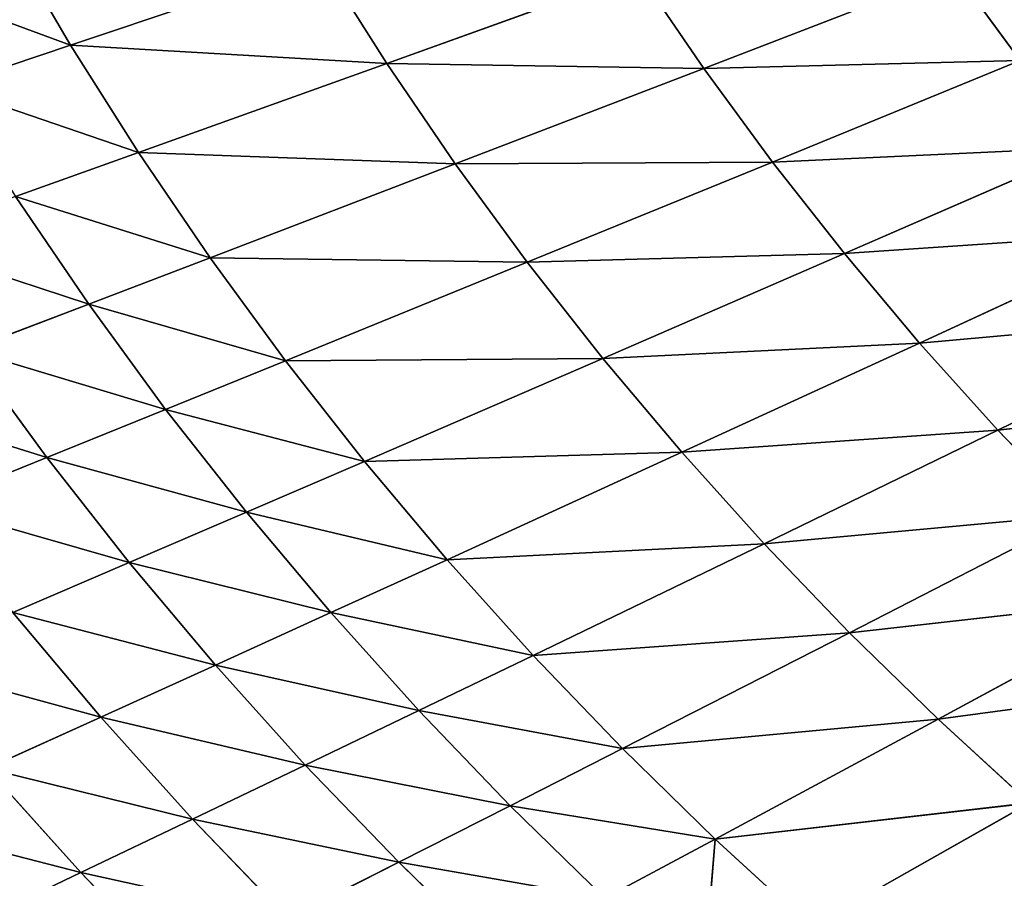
# Model space of a CAD drawing. Extents: x 0 to 605, y 0 to 400.
# Tile 229 of 256: x 117 to 150, y 109 to 138. Entities that reach past the tile are written whole.
import ezdxf

# ---------------------------------------------------------------- set-up
doc = ezdxf.new("R2010")
doc.units = 0
doc.header["$LTSCALE"] = 25.4
doc.layers.get('0').update_dxf_attribs({"linetype": 'CONTINUOUS'})

# ---------------------------------------------------------------- blocks, each defined once
blk = doc.blocks.new('ATLANTA610_-_S_STL')
at = {"color": 0}
for p, q in [((119.409, 45.532, 291.048), (115.654, 47.096, 292.839)), ((119.409, 45.532, 291.048), (115.654, 47.096, 292.839)), ((116.239, 45.457, 287.524), (119.409, 45.532, 291.048)), ((116.239, 45.457, 287.524), (119.409, 45.532, 291.048)), ((120.088, 43.998, 285.782), (116.239, 45.457, 287.524)), ((120.088, 43.998, 285.782), (116.239, 45.457, 287.524)), ((119.409, 45.532, 291.048), (122.703, 45.615, 294.475)), ((119.409, 45.532, 291.048), (122.703, 45.615, 294.475)), ((123.197, 44.069, 289.237), (119.409, 45.532, 291.048)), ((123.197, 44.069, 289.237), (119.409, 45.532, 291.048)), ((120.088, 43.998, 285.782), (123.197, 44.069, 289.237)), ((120.088, 43.998, 285.782), (123.197, 44.069, 289.237)), ((123.197, 44.069, 289.237), (126.427, 44.146, 292.598)), ((123.197, 44.069, 289.237), (126.427, 44.146, 292.598)), ((127.016, 42.699, 287.407), (123.197, 44.069, 289.237)), ((127.016, 42.699, 287.407), (123.197, 44.069, 289.237)), ((126.427, 44.146, 292.598), (130.181, 42.772, 290.7)), ((126.427, 44.146, 292.598), (130.181, 42.772, 290.7)), ((114.259, 43.878, 278.601), (118.255, 42.521, 276.986)), ((114.259, 43.878, 278.601), (118.255, 42.521, 276.986)), ((117.107, 43.935, 282.235), (120.088, 43.998, 285.782)), ((117.107, 43.935, 282.235), (120.088, 43.998, 285.782)), ((121.048, 42.574, 280.546), (117.107, 43.935, 282.235)), ((121.048, 42.574, 280.546), (117.107, 43.935, 282.235)), ((123.969, 42.633, 284.021), (120.088, 43.998, 285.782)), ((123.969, 42.633, 284.021), (120.088, 43.998, 285.782)), ((127.016, 42.699, 287.407), (130.181, 42.772, 290.7)), ((127.016, 42.699, 287.407), (130.181, 42.772, 290.7)), ((130.181, 42.772, 290.7), (133.459, 42.851, 293.898)), ((130.181, 42.772, 290.7), (133.459, 42.851, 293.898)), ((130.181, 42.772, 290.7), (133.963, 41.485, 288.783)), ((130.181, 42.772, 290.7), (133.963, 41.485, 288.783)), ((115.594, 42.476, 273.343), (118.255, 42.521, 276.986)), ((115.594, 42.476, 273.343), (118.255, 42.521, 276.986)), ((119.675, 41.209, 271.787), (115.594, 42.476, 273.343)), ((119.675, 41.209, 271.787), (115.594, 42.476, 273.343)), ((118.255, 42.521, 276.986), (121.048, 42.574, 280.546)), ((118.255, 42.521, 276.986), (121.048, 42.574, 280.546)), ((118.255, 42.521, 276.986), (122.283, 41.251, 275.354)), ((118.255, 42.521, 276.986), (122.283, 41.251, 275.354)), ((121.048, 42.574, 280.546), (123.969, 42.633, 284.021)), ((121.048, 42.574, 280.546), (123.969, 42.633, 284.021)), ((125.019, 41.3, 278.84), (121.048, 42.574, 280.546)), ((125.019, 41.3, 278.84), (121.048, 42.574, 280.546)), ((123.969, 42.633, 284.021), (127.016, 42.699, 287.407)), ((123.969, 42.633, 284.021), (127.016, 42.699, 287.407)), ((127.88, 41.356, 282.242), (123.969, 42.633, 284.021)), ((127.88, 41.356, 282.242), (123.969, 42.633, 284.021)), ((130.864, 41.417, 285.558), (127.016, 42.699, 287.407)), ((130.864, 41.417, 285.558), (127.016, 42.699, 287.407)), ((127.88, 41.356, 282.242), (130.864, 41.417, 285.558)), ((127.88, 41.356, 282.242), (130.864, 41.417, 285.558)), ((130.864, 41.417, 285.558), (133.963, 41.485, 288.783)), ((130.864, 41.417, 285.558), (133.963, 41.485, 288.783)), ((134.739, 40.219, 283.691), (130.864, 41.417, 285.558)), ((134.739, 40.219, 283.691), (130.864, 41.417, 285.558)), ((133.963, 41.485, 288.783), (137.172, 41.56, 291.915)), ((133.963, 41.485, 288.783), (137.172, 41.56, 291.915)), ((133.963, 41.485, 288.783), (137.771, 40.283, 286.848)), ((133.963, 41.485, 288.783), (137.771, 40.283, 286.848)), ((140.911, 40.352, 289.912), (137.172, 41.56, 291.915)), ((140.911, 40.352, 289.912), (137.172, 41.56, 291.915)), ((140.911, 40.352, 289.912), (140.486, 41.64, 294.949)), ((140.911, 40.352, 289.912), (140.486, 41.64, 294.949)), ((119.063, 39.965, 263.018), (114.853, 41.145, 264.428)), ((119.063, 39.965, 263.018), (114.853, 41.145, 264.428)), ((117.198, 41.173, 268.145), (119.675, 41.209, 271.787)), ((117.198, 41.173, 268.145), (119.675, 41.209, 271.787)), ((121.361, 39.992, 266.653), (117.198, 41.173, 268.145)), ((121.361, 39.992, 266.653), (117.198, 41.173, 268.145)), ((119.675, 41.209, 271.787), (122.283, 41.251, 275.354)), ((119.675, 41.209, 271.787), (122.283, 41.251, 275.354)), ((123.787, 40.024, 270.217), (119.675, 41.209, 271.787)), ((123.787, 40.024, 270.217), (119.675, 41.209, 271.787)), ((122.283, 41.251, 275.354), (125.019, 41.3, 278.84)), ((122.283, 41.251, 275.354), (125.019, 41.3, 278.84)), ((122.283, 41.251, 275.354), (126.341, 40.064, 273.706)), ((122.283, 41.251, 275.354), (126.341, 40.064, 273.706)), ((125.019, 41.3, 278.84), (127.88, 41.356, 282.242)), ((125.019, 41.3, 278.84), (127.88, 41.356, 282.242)), ((129.019, 40.109, 277.117), (125.019, 41.3, 278.84)), ((129.019, 40.109, 277.117), (125.019, 41.3, 278.84)), ((131.82, 40.161, 280.447), (127.88, 41.356, 282.242)), ((131.82, 40.161, 280.447), (127.88, 41.356, 282.242)), ((140.911, 40.352, 289.912), (144.152, 40.427, 292.883)), ((140.911, 40.352, 289.912), (144.152, 40.427, 292.883)), ((151.556, 38.234, 288.692), (144.152, 40.427, 292.883)), ((151.556, 38.234, 288.692), (144.152, 40.427, 292.883)), ((123.787, 40.024, 270.217), (126.341, 40.064, 273.706)), ((123.787, 40.024, 270.217), (126.341, 40.064, 273.706)), ((126.341, 40.064, 273.706), (129.019, 40.109, 277.117)), ((126.341, 40.064, 273.706), (129.019, 40.109, 277.117)), ((134.541, 37.918, 270.368), (126.341, 40.064, 273.706)), ((126.341, 40.064, 273.706), (137.102, 37.957, 273.626)), ((134.541, 37.918, 270.368), (126.341, 40.064, 273.706)), ((126.341, 40.064, 273.706), (137.102, 37.957, 273.626)), ((129.019, 40.109, 277.117), (131.82, 40.161, 280.447)), ((129.019, 40.109, 277.117), (131.82, 40.161, 280.447)), ((139.779, 38.002, 276.806), (129.019, 40.109, 277.117)), ((137.102, 37.957, 273.626), (129.019, 40.109, 277.117)), ((139.779, 38.002, 276.806), (129.019, 40.109, 277.117)), ((137.102, 37.957, 273.626), (129.019, 40.109, 277.117)), ((131.82, 40.161, 280.447), (134.739, 40.219, 283.691)), ((131.82, 40.161, 280.447), (134.739, 40.219, 283.691)), ((142.568, 38.053, 279.906), (131.82, 40.161, 280.447)), ((139.779, 38.002, 276.806), (131.82, 40.161, 280.447)), ((142.568, 38.053, 279.906), (131.82, 40.161, 280.447)), ((139.779, 38.002, 276.806), (131.82, 40.161, 280.447)), ((134.739, 40.219, 283.691), (137.771, 40.283, 286.848)), ((134.739, 40.219, 283.691), (137.771, 40.283, 286.848)), ((145.464, 38.108, 282.923), (134.739, 40.219, 283.691)), ((142.568, 38.053, 279.906), (134.739, 40.219, 283.691)), ((145.464, 38.108, 282.923), (134.739, 40.219, 283.691)), ((142.568, 38.053, 279.906), (134.739, 40.219, 283.691)), ((137.771, 40.283, 286.848), (140.911, 40.352, 289.912)), ((137.771, 40.283, 286.848), (140.911, 40.352, 289.912)), ((145.464, 38.108, 282.923), (137.771, 40.283, 286.848)), ((137.771, 40.283, 286.848), (148.461, 38.169, 285.852)), ((145.464, 38.108, 282.923), (137.771, 40.283, 286.848)), ((137.771, 40.283, 286.848), (148.461, 38.169, 285.852)), ((151.556, 38.234, 288.692), (140.911, 40.352, 289.912)), ((148.461, 38.169, 285.852), (140.911, 40.352, 289.912)), ((151.556, 38.234, 288.692), (140.911, 40.352, 289.912)), ((148.461, 38.169, 285.852), (140.911, 40.352, 289.912)), ((116.896, 39.946, 259.315), (119.063, 39.965, 263.018)), ((116.896, 39.946, 259.315), (119.063, 39.965, 263.018)), ((119.063, 39.965, 263.018), (121.361, 39.992, 266.653)), ((119.063, 39.965, 263.018), (121.361, 39.992, 266.653)), ((127.577, 37.833, 260.16), (119.063, 39.965, 263.018)), ((127.577, 37.833, 260.16), (119.063, 39.965, 263.018)), ((121.361, 39.992, 266.653), (123.787, 40.024, 270.217)), ((121.361, 39.992, 266.653), (123.787, 40.024, 270.217)), ((129.777, 37.855, 263.632), (121.361, 39.992, 266.653)), ((129.777, 37.855, 263.632), (121.361, 39.992, 266.653)), ((132.099, 37.884, 267.035), (123.787, 40.024, 270.217)), ((132.099, 37.884, 267.035), (123.787, 40.024, 270.217)), ((139.779, 38.002, 276.806), (142.568, 38.053, 279.906)), ((139.779, 38.002, 276.806), (142.568, 38.053, 279.906)), ((142.568, 38.053, 279.906), (145.464, 38.108, 282.923)), ((142.568, 38.053, 279.906), (145.464, 38.108, 282.923)), ((153.249, 36.21, 278.932), (142.568, 38.053, 279.906)), ((150.492, 36.162, 276.059), (142.568, 38.053, 279.906)), ((153.249, 36.21, 278.932), (142.568, 38.053, 279.906)), ((150.492, 36.162, 276.059), (142.568, 38.053, 279.906)), ((145.464, 38.108, 282.923), (148.461, 38.169, 285.852)), ((145.464, 38.108, 282.923), (148.461, 38.169, 285.852)), ((156.102, 36.262, 281.723), (145.464, 38.108, 282.923)), ((153.249, 36.21, 278.932), (145.464, 38.108, 282.923)), ((156.102, 36.262, 281.723), (145.464, 38.108, 282.923)), ((153.249, 36.21, 278.932), (145.464, 38.108, 282.923)), ((148.461, 38.169, 285.852), (151.556, 38.234, 288.692)), ((148.461, 38.169, 285.852), (151.556, 38.234, 288.692)), ((156.102, 36.262, 281.723), (148.461, 38.169, 285.852)), ((148.461, 38.169, 285.852), (159.047, 36.319, 284.429)), ((156.102, 36.262, 281.723), (148.461, 38.169, 285.852)), ((148.461, 38.169, 285.852), (159.047, 36.319, 284.429)), ((127.577, 37.833, 260.16), (129.777, 37.855, 263.632)), ((127.577, 37.833, 260.16), (129.777, 37.855, 263.632)), ((129.777, 37.855, 263.632), (132.099, 37.884, 267.035)), ((129.777, 37.855, 263.632), (132.099, 37.884, 267.035)), ((138.304, 35.992, 260.561), (129.777, 37.855, 263.632)), ((138.304, 35.992, 260.561), (129.777, 37.855, 263.632)), ((132.099, 37.884, 267.035), (134.541, 37.918, 270.368)), ((132.099, 37.884, 267.035), (134.541, 37.918, 270.368)), ((140.518, 36.016, 263.802), (132.099, 37.884, 267.035)), ((140.518, 36.016, 263.802), (132.099, 37.884, 267.035)), ((134.541, 37.918, 270.368), (137.102, 37.957, 273.626)), ((134.541, 37.918, 270.368), (137.102, 37.957, 273.626)), ((142.846, 36.046, 266.974), (134.541, 37.918, 270.368)), ((142.846, 36.046, 266.974), (134.541, 37.918, 270.368)), ((137.102, 37.957, 273.626), (139.779, 38.002, 276.806)), ((137.102, 37.957, 273.626), (139.779, 38.002, 276.806)), ((145.286, 36.08, 270.077), (137.102, 37.957, 273.626)), ((137.102, 37.957, 273.626), (147.836, 36.119, 273.106)), ((145.286, 36.08, 270.077), (137.102, 37.957, 273.626)), ((137.102, 37.957, 273.626), (147.836, 36.119, 273.106)), ((150.492, 36.162, 276.059), (139.779, 38.002, 276.806)), ((147.836, 36.119, 273.106), (139.779, 38.002, 276.806)), ((150.492, 36.162, 276.059), (139.779, 38.002, 276.806)), ((147.836, 36.119, 273.106), (139.779, 38.002, 276.806)), ((140.518, 36.016, 263.802), (142.846, 36.046, 266.974)), ((140.518, 36.016, 263.802), (142.846, 36.046, 266.974)), ((142.846, 36.046, 266.974), (145.286, 36.08, 270.077)), ((142.846, 36.046, 266.974), (145.286, 36.08, 270.077)), ((151.244, 34.409, 263.531), (142.846, 36.046, 266.974)), ((151.244, 34.409, 263.531), (142.846, 36.046, 266.974)), ((145.286, 36.08, 270.077), (147.836, 36.119, 273.106)), ((145.286, 36.08, 270.077), (147.836, 36.119, 273.106)), ((155.981, 34.472, 269.351), (145.286, 36.08, 270.077)), ((153.561, 34.438, 266.476), (145.286, 36.08, 270.077)), ((155.981, 34.472, 269.351), (145.286, 36.08, 270.077)), ((153.561, 34.438, 266.476), (145.286, 36.08, 270.077)), ((147.836, 36.119, 273.106), (150.492, 36.162, 276.059)), ((147.836, 36.119, 273.106), (150.492, 36.162, 276.059)), ((155.981, 34.472, 269.351), (147.836, 36.119, 273.106)), ((147.836, 36.119, 273.106), (158.501, 34.509, 272.154)), ((155.981, 34.472, 269.351), (147.836, 36.119, 273.106)), ((147.836, 36.119, 273.106), (158.501, 34.509, 272.154)), ((150.492, 36.162, 276.059), (153.249, 36.21, 278.932)), ((150.492, 36.162, 276.059), (153.249, 36.21, 278.932)), ((161.117, 34.55, 274.882), (150.492, 36.162, 276.059)), ((158.501, 34.509, 272.154), (150.492, 36.162, 276.059)), ((161.117, 34.55, 274.882), (150.492, 36.162, 276.059)), ((158.501, 34.509, 272.154), (150.492, 36.162, 276.059)), ((138.304, 35.992, 260.561), (140.518, 36.016, 263.802)), ((138.304, 35.992, 260.561), (140.518, 36.016, 263.802)), ((149.033, 34.384, 260.521), (140.518, 36.016, 263.802)), ((149.033, 34.384, 260.521), (140.518, 36.016, 263.802)), ((149.033, 34.384, 260.521), (151.244, 34.409, 263.531)), ((149.033, 34.384, 260.521), (151.244, 34.409, 263.531))]:
    blk.add_line(p, q, dxfattribs=at)
mesh = blk.add_polyface(dxfattribs=at)
corners = [(112.424, 47.016, 289.247), (119.409, 45.532, 291.048), (116.239, 45.457, 287.524), (115.654, 47.096, 292.839)]
mesh.append_faces([[corners[k] for k in face] for face in [(0, 1, 2), (1, 0, 3)]], dxfattribs={"vtx0": -1, "color": 0})
mesh = blk.add_polyface(dxfattribs=at)
corners = [(115.654, 47.096, 292.839), (122.703, 45.615, 294.475), (119.409, 45.532, 291.048), (119.012, 47.184, 296.331)]
mesh.append_faces([[corners[k] for k in face] for face in [(0, 1, 2), (1, 0, 3)]], dxfattribs={"vtx0": -1, "color": 0})
mesh = blk.add_polyface(dxfattribs=at)
corners = [(113.2, 45.389, 283.907), (120.088, 43.998, 285.782), (117.107, 43.935, 282.235), (116.239, 45.457, 287.524)]
mesh.append_faces([[corners[k] for k in face] for face in [(0, 1, 2), (1, 0, 3)]], dxfattribs={"vtx0": -1, "color": 0})
mesh = blk.add_polyface(dxfattribs=at)
corners = [(116.239, 45.457, 287.524), (123.197, 44.069, 289.237), (120.088, 43.998, 285.782), (119.409, 45.532, 291.048)]
mesh.append_faces([[corners[k] for k in face] for face in [(0, 1, 2), (1, 0, 3)]], dxfattribs={"vtx0": -1, "color": 0})
mesh = blk.add_polyface(dxfattribs=at)
corners = [(119.409, 45.532, 291.048), (126.427, 44.146, 292.598), (123.197, 44.069, 289.237), (122.703, 45.615, 294.475)]
mesh.append_faces([[corners[k] for k in face] for face in [(0, 1, 2), (1, 0, 3)]], dxfattribs={"vtx0": -1, "color": 0})
mesh = blk.add_polyface(dxfattribs=at)
corners = [(120.088, 43.998, 285.782), (127.016, 42.699, 287.407), (123.969, 42.633, 284.021), (123.197, 44.069, 289.237)]
mesh.append_faces([[corners[k] for k in face] for face in [(0, 1, 2), (1, 0, 3)]], dxfattribs={"vtx0": -1, "color": 0})
mesh = blk.add_polyface(dxfattribs=at)
corners = [(123.197, 44.069, 289.237), (130.181, 42.772, 290.7), (127.016, 42.699, 287.407), (126.427, 44.146, 292.598)]
mesh.append_faces([[corners[k] for k in face] for face in [(0, 1, 2), (1, 0, 3)]], dxfattribs={"vtx0": -1, "color": 0})
mesh = blk.add_polyface(dxfattribs=at)
corners = [(126.427, 44.146, 292.598), (133.459, 42.851, 293.898), (130.181, 42.772, 290.7), (129.773, 44.231, 295.86)]
mesh.append_faces([[corners[k] for k in face] for face in [(0, 1, 2), (1, 0, 3)]], dxfattribs={"vtx0": -1, "color": 0})
mesh = blk.add_polyface(dxfattribs=at)
corners = [(111.546, 43.83, 274.883), (118.255, 42.521, 276.986), (115.594, 42.476, 273.343), (114.259, 43.878, 278.601)]
mesh.append_faces([[corners[k] for k in face] for face in [(0, 1, 2), (1, 0, 3)]], dxfattribs={"vtx0": -1, "color": 0})
mesh = blk.add_polyface(dxfattribs=at)
corners = [(114.259, 43.878, 278.601), (121.048, 42.574, 280.546), (118.255, 42.521, 276.986), (117.107, 43.935, 282.235)]
mesh.append_faces([[corners[k] for k in face] for face in [(0, 1, 2), (1, 0, 3)]], dxfattribs={"vtx0": -1, "color": 0})
mesh = blk.add_polyface(dxfattribs=at)
corners = [(117.107, 43.935, 282.235), (123.969, 42.633, 284.021), (121.048, 42.574, 280.546), (120.088, 43.998, 285.782)]
mesh.append_faces([[corners[k] for k in face] for face in [(0, 1, 2), (1, 0, 3)]], dxfattribs={"vtx0": -1, "color": 0})
mesh = blk.add_polyface(dxfattribs=at)
corners = [(127.016, 42.699, 287.407), (133.963, 41.485, 288.783), (130.864, 41.417, 285.558), (130.181, 42.772, 290.7)]
mesh.append_faces([[corners[k] for k in face] for face in [(0, 1, 2), (1, 0, 3)]], dxfattribs={"vtx0": -1, "color": 0})
mesh = blk.add_polyface(dxfattribs=at)
corners = [(130.181, 42.772, 290.7), (137.172, 41.56, 291.915), (133.963, 41.485, 288.783), (133.459, 42.851, 293.898)]
mesh.append_faces([[corners[k] for k in face] for face in [(0, 1, 2), (1, 0, 3)]], dxfattribs={"vtx0": -1, "color": 0})
mesh = blk.add_polyface(dxfattribs=at)
corners = [(113.067, 42.438, 269.622), (119.675, 41.209, 271.787), (117.198, 41.173, 268.145), (115.594, 42.476, 273.343)]
mesh.append_faces([[corners[k] for k in face] for face in [(0, 1, 2), (1, 0, 3)]], dxfattribs={"vtx0": -1, "color": 0})
mesh = blk.add_polyface(dxfattribs=at)
corners = [(115.594, 42.476, 273.343), (122.283, 41.251, 275.354), (119.675, 41.209, 271.787), (118.255, 42.521, 276.986)]
mesh.append_faces([[corners[k] for k in face] for face in [(0, 1, 2), (1, 0, 3)]], dxfattribs={"vtx0": -1, "color": 0})
mesh = blk.add_polyface(dxfattribs=at)
corners = [(118.255, 42.521, 276.986), (125.019, 41.3, 278.84), (122.283, 41.251, 275.354), (121.048, 42.574, 280.546)]
mesh.append_faces([[corners[k] for k in face] for face in [(0, 1, 2), (1, 0, 3)]], dxfattribs={"vtx0": -1, "color": 0})
mesh = blk.add_polyface(dxfattribs=at)
corners = [(121.048, 42.574, 280.546), (127.88, 41.356, 282.242), (125.019, 41.3, 278.84), (123.969, 42.633, 284.021)]
mesh.append_faces([[corners[k] for k in face] for face in [(0, 1, 2), (1, 0, 3)]], dxfattribs={"vtx0": -1, "color": 0})
mesh = blk.add_polyface(dxfattribs=at)
corners = [(123.969, 42.633, 284.021), (130.864, 41.417, 285.558), (127.88, 41.356, 282.242), (127.016, 42.699, 287.407)]
mesh.append_faces([[corners[k] for k in face] for face in [(0, 1, 2), (1, 0, 3)]], dxfattribs={"vtx0": -1, "color": 0})
mesh = blk.add_polyface(dxfattribs=at)
corners = [(127.88, 41.356, 282.242), (134.739, 40.219, 283.691), (131.82, 40.161, 280.447), (130.864, 41.417, 285.558)]
mesh.append_faces([[corners[k] for k in face] for face in [(0, 1, 2), (1, 0, 3)]], dxfattribs={"vtx0": -1, "color": 0})
mesh = blk.add_polyface(dxfattribs=at)
corners = [(130.864, 41.417, 285.558), (137.771, 40.283, 286.848), (134.739, 40.219, 283.691), (133.963, 41.485, 288.783)]
mesh.append_faces([[corners[k] for k in face] for face in [(0, 1, 2), (1, 0, 3)]], dxfattribs={"vtx0": -1, "color": 0})
mesh = blk.add_polyface(dxfattribs=at)
corners = [(133.963, 41.485, 288.783), (140.911, 40.352, 289.912), (137.771, 40.283, 286.848), (137.172, 41.56, 291.915)]
mesh.append_faces([[corners[k] for k in face] for face in [(0, 1, 2), (1, 0, 3)]], dxfattribs={"vtx0": -1, "color": 0})
mesh = blk.add_polyface(dxfattribs=at)
corners = [(140.486, 41.64, 294.949), (140.911, 40.352, 289.912), (137.172, 41.56, 291.915)]
mesh.append_faces([[corners[k] for k in face] for face in [(0, 1, 2)]], dxfattribs={"color": 0})
mesh = blk.add_polyface(dxfattribs=at)
corners = [(140.486, 41.64, 294.949), (144.152, 40.427, 292.883), (140.911, 40.352, 289.912)]
mesh.append_faces([[corners[k] for k in face] for face in [(0, 1, 2)]], dxfattribs={"color": 0})
mesh = blk.add_polyface(dxfattribs=at)
corners = [(112.641, 41.124, 260.643), (119.063, 39.965, 263.018), (116.896, 39.946, 259.315), (114.853, 41.145, 264.428)]
mesh.append_faces([[corners[k] for k in face] for face in [(0, 1, 2), (1, 0, 3)]], dxfattribs={"vtx0": -1, "color": 0})
mesh = blk.add_polyface(dxfattribs=at)
corners = [(114.853, 41.145, 264.428), (121.361, 39.992, 266.653), (119.063, 39.965, 263.018), (117.198, 41.173, 268.145)]
mesh.append_faces([[corners[k] for k in face] for face in [(0, 1, 2), (1, 0, 3)]], dxfattribs={"vtx0": -1, "color": 0})
mesh = blk.add_polyface(dxfattribs=at)
corners = [(117.198, 41.173, 268.145), (123.787, 40.024, 270.217), (121.361, 39.992, 266.653), (119.675, 41.209, 271.787)]
mesh.append_faces([[corners[k] for k in face] for face in [(0, 1, 2), (1, 0, 3)]], dxfattribs={"vtx0": -1, "color": 0})
mesh = blk.add_polyface(dxfattribs=at)
corners = [(119.675, 41.209, 271.787), (126.341, 40.064, 273.706), (123.787, 40.024, 270.217), (122.283, 41.251, 275.354)]
mesh.append_faces([[corners[k] for k in face] for face in [(0, 1, 2), (1, 0, 3)]], dxfattribs={"vtx0": -1, "color": 0})
mesh = blk.add_polyface(dxfattribs=at)
corners = [(122.283, 41.251, 275.354), (129.019, 40.109, 277.117), (126.341, 40.064, 273.706), (125.019, 41.3, 278.84)]
mesh.append_faces([[corners[k] for k in face] for face in [(0, 1, 2), (1, 0, 3)]], dxfattribs={"vtx0": -1, "color": 0})
mesh = blk.add_polyface(dxfattribs=at)
corners = [(125.019, 41.3, 278.84), (131.82, 40.161, 280.447), (129.019, 40.109, 277.117), (127.88, 41.356, 282.242)]
mesh.append_faces([[corners[k] for k in face] for face in [(0, 1, 2), (1, 0, 3)]], dxfattribs={"vtx0": -1, "color": 0})
mesh = blk.add_polyface(dxfattribs=at)
corners = [(144.152, 40.427, 292.883), (151.556, 38.234, 288.692), (140.911, 40.352, 289.912)]
mesh.append_faces([[corners[k] for k in face] for face in [(0, 1, 2)]], dxfattribs={"color": 0})
mesh = blk.add_polyface(dxfattribs=at)
corners = [(144.152, 40.427, 292.883), (154.742, 38.304, 291.439), (151.556, 38.234, 288.692)]
mesh.append_faces([[corners[k] for k in face] for face in [(0, 1, 2)]], dxfattribs={"color": 0})
mesh = blk.add_polyface(dxfattribs=at)
corners = [(123.787, 40.024, 270.217), (134.541, 37.918, 270.368), (132.099, 37.884, 267.035), (126.341, 40.064, 273.706)]
mesh.append_faces([[corners[k] for k in face] for face in [(0, 1, 2), (1, 0, 3)]], dxfattribs={"vtx0": -1, "color": 0})
mesh = blk.add_polyface(dxfattribs=at)
corners = [(129.019, 40.109, 277.117), (137.102, 37.957, 273.626), (126.341, 40.064, 273.706)]
mesh.append_faces([[corners[k] for k in face] for face in [(0, 1, 2)]], dxfattribs={"color": 0})
mesh = blk.add_polyface(dxfattribs=at)
corners = [(126.341, 40.064, 273.706), (137.102, 37.957, 273.626), (134.541, 37.918, 270.368)]
mesh.append_faces([[corners[k] for k in face] for face in [(0, 1, 2)]], dxfattribs={"color": 0})
mesh = blk.add_polyface(dxfattribs=at)
corners = [(131.82, 40.161, 280.447), (139.779, 38.002, 276.806), (129.019, 40.109, 277.117)]
mesh.append_faces([[corners[k] for k in face] for face in [(0, 1, 2)]], dxfattribs={"color": 0})
mesh = blk.add_polyface(dxfattribs=at)
corners = [(129.019, 40.109, 277.117), (139.779, 38.002, 276.806), (137.102, 37.957, 273.626)]
mesh.append_faces([[corners[k] for k in face] for face in [(0, 1, 2)]], dxfattribs={"color": 0})
mesh = blk.add_polyface(dxfattribs=at)
corners = [(134.739, 40.219, 283.691), (142.568, 38.053, 279.906), (131.82, 40.161, 280.447)]
mesh.append_faces([[corners[k] for k in face] for face in [(0, 1, 2)]], dxfattribs={"color": 0})
mesh = blk.add_polyface(dxfattribs=at)
corners = [(131.82, 40.161, 280.447), (142.568, 38.053, 279.906), (139.779, 38.002, 276.806)]
mesh.append_faces([[corners[k] for k in face] for face in [(0, 1, 2)]], dxfattribs={"color": 0})
mesh = blk.add_polyface(dxfattribs=at)
corners = [(137.771, 40.283, 286.848), (145.464, 38.108, 282.923), (134.739, 40.219, 283.691)]
mesh.append_faces([[corners[k] for k in face] for face in [(0, 1, 2)]], dxfattribs={"color": 0})
mesh = blk.add_polyface(dxfattribs=at)
corners = [(134.739, 40.219, 283.691), (145.464, 38.108, 282.923), (142.568, 38.053, 279.906)]
mesh.append_faces([[corners[k] for k in face] for face in [(0, 1, 2)]], dxfattribs={"color": 0})
mesh = blk.add_polyface(dxfattribs=at)
corners = [(140.911, 40.352, 289.912), (148.461, 38.169, 285.852), (137.771, 40.283, 286.848)]
mesh.append_faces([[corners[k] for k in face] for face in [(0, 1, 2)]], dxfattribs={"color": 0})
mesh = blk.add_polyface(dxfattribs=at)
corners = [(137.771, 40.283, 286.848), (148.461, 38.169, 285.852), (145.464, 38.108, 282.923)]
mesh.append_faces([[corners[k] for k in face] for face in [(0, 1, 2)]], dxfattribs={"color": 0})
mesh = blk.add_polyface(dxfattribs=at)
corners = [(140.911, 40.352, 289.912), (151.556, 38.234, 288.692), (148.461, 38.169, 285.852)]
mesh.append_faces([[corners[k] for k in face] for face in [(0, 1, 2)]], dxfattribs={"color": 0})
mesh = blk.add_polyface(dxfattribs=at)
corners = [(116.896, 39.946, 259.315), (127.577, 37.833, 260.16), (125.5, 37.816, 256.625), (119.063, 39.965, 263.018)]
mesh.append_faces([[corners[k] for k in face] for face in [(0, 1, 2), (1, 0, 3)]], dxfattribs={"vtx0": -1, "color": 0})
mesh = blk.add_polyface(dxfattribs=at)
corners = [(119.063, 39.965, 263.018), (129.777, 37.855, 263.632), (127.577, 37.833, 260.16), (121.361, 39.992, 266.653)]
mesh.append_faces([[corners[k] for k in face] for face in [(0, 1, 2), (1, 0, 3)]], dxfattribs={"vtx0": -1, "color": 0})
mesh = blk.add_polyface(dxfattribs=at)
corners = [(121.361, 39.992, 266.653), (132.099, 37.884, 267.035), (129.777, 37.855, 263.632), (123.787, 40.024, 270.217)]
mesh.append_faces([[corners[k] for k in face] for face in [(0, 1, 2), (1, 0, 3)]], dxfattribs={"vtx0": -1, "color": 0})
mesh = blk.add_polyface(dxfattribs=at)
corners = [(142.568, 38.053, 279.906), (150.492, 36.162, 276.059), (139.779, 38.002, 276.806)]
mesh.append_faces([[corners[k] for k in face] for face in [(0, 1, 2)]], dxfattribs={"color": 0})
mesh = blk.add_polyface(dxfattribs=at)
corners = [(145.464, 38.108, 282.923), (153.249, 36.21, 278.932), (142.568, 38.053, 279.906)]
mesh.append_faces([[corners[k] for k in face] for face in [(0, 1, 2)]], dxfattribs={"color": 0})
mesh = blk.add_polyface(dxfattribs=at)
corners = [(142.568, 38.053, 279.906), (153.249, 36.21, 278.932), (150.492, 36.162, 276.059)]
mesh.append_faces([[corners[k] for k in face] for face in [(0, 1, 2)]], dxfattribs={"color": 0})
mesh = blk.add_polyface(dxfattribs=at)
corners = [(148.461, 38.169, 285.852), (156.102, 36.262, 281.723), (145.464, 38.108, 282.923)]
mesh.append_faces([[corners[k] for k in face] for face in [(0, 1, 2)]], dxfattribs={"color": 0})
mesh = blk.add_polyface(dxfattribs=at)
corners = [(145.464, 38.108, 282.923), (156.102, 36.262, 281.723), (153.249, 36.21, 278.932)]
mesh.append_faces([[corners[k] for k in face] for face in [(0, 1, 2)]], dxfattribs={"color": 0})
mesh = blk.add_polyface(dxfattribs=at)
corners = [(151.556, 38.234, 288.692), (159.047, 36.319, 284.429), (148.461, 38.169, 285.852)]
mesh.append_faces([[corners[k] for k in face] for face in [(0, 1, 2)]], dxfattribs={"color": 0})
mesh = blk.add_polyface(dxfattribs=at)
corners = [(148.461, 38.169, 285.852), (159.047, 36.319, 284.429), (156.102, 36.262, 281.723)]
mesh.append_faces([[corners[k] for k in face] for face in [(0, 1, 2)]], dxfattribs={"color": 0})
mesh = blk.add_polyface(dxfattribs=at)
corners = [(127.577, 37.833, 260.16), (138.304, 35.992, 260.561), (136.205, 35.972, 257.257), (129.777, 37.855, 263.632)]
mesh.append_faces([[corners[k] for k in face] for face in [(0, 1, 2), (1, 0, 3)]], dxfattribs={"vtx0": -1, "color": 0})
mesh = blk.add_polyface(dxfattribs=at)
corners = [(129.777, 37.855, 263.632), (140.518, 36.016, 263.802), (138.304, 35.992, 260.561), (132.099, 37.884, 267.035)]
mesh.append_faces([[corners[k] for k in face] for face in [(0, 1, 2), (1, 0, 3)]], dxfattribs={"vtx0": -1, "color": 0})
mesh = blk.add_polyface(dxfattribs=at)
corners = [(132.099, 37.884, 267.035), (142.846, 36.046, 266.974), (140.518, 36.016, 263.802), (134.541, 37.918, 270.368)]
mesh.append_faces([[corners[k] for k in face] for face in [(0, 1, 2), (1, 0, 3)]], dxfattribs={"vtx0": -1, "color": 0})
mesh = blk.add_polyface(dxfattribs=at)
corners = [(134.541, 37.918, 270.368), (145.286, 36.08, 270.077), (142.846, 36.046, 266.974), (137.102, 37.957, 273.626)]
mesh.append_faces([[corners[k] for k in face] for face in [(0, 1, 2), (1, 0, 3)]], dxfattribs={"vtx0": -1, "color": 0})
mesh = blk.add_polyface(dxfattribs=at)
corners = [(139.779, 38.002, 276.806), (147.836, 36.119, 273.106), (137.102, 37.957, 273.626)]
mesh.append_faces([[corners[k] for k in face] for face in [(0, 1, 2)]], dxfattribs={"color": 0})
mesh = blk.add_polyface(dxfattribs=at)
corners = [(137.102, 37.957, 273.626), (147.836, 36.119, 273.106), (145.286, 36.08, 270.077)]
mesh.append_faces([[corners[k] for k in face] for face in [(0, 1, 2)]], dxfattribs={"color": 0})
mesh = blk.add_polyface(dxfattribs=at)
corners = [(139.779, 38.002, 276.806), (150.492, 36.162, 276.059), (147.836, 36.119, 273.106)]
mesh.append_faces([[corners[k] for k in face] for face in [(0, 1, 2)]], dxfattribs={"color": 0})
mesh = blk.add_polyface(dxfattribs=at)
corners = [(140.518, 36.016, 263.802), (151.244, 34.409, 263.531), (149.033, 34.384, 260.521), (142.846, 36.046, 266.974)]
mesh.append_faces([[corners[k] for k in face] for face in [(0, 1, 2), (1, 0, 3)]], dxfattribs={"vtx0": -1, "color": 0})
mesh = blk.add_polyface(dxfattribs=at)
corners = [(142.846, 36.046, 266.974), (153.561, 34.438, 266.476), (151.244, 34.409, 263.531), (145.286, 36.08, 270.077)]
mesh.append_faces([[corners[k] for k in face] for face in [(0, 1, 2), (1, 0, 3)]], dxfattribs={"vtx0": -1, "color": 0})
mesh = blk.add_polyface(dxfattribs=at)
corners = [(147.836, 36.119, 273.106), (155.981, 34.472, 269.351), (145.286, 36.08, 270.077)]
mesh.append_faces([[corners[k] for k in face] for face in [(0, 1, 2)]], dxfattribs={"color": 0})
mesh = blk.add_polyface(dxfattribs=at)
corners = [(145.286, 36.08, 270.077), (155.981, 34.472, 269.351), (153.561, 34.438, 266.476)]
mesh.append_faces([[corners[k] for k in face] for face in [(0, 1, 2)]], dxfattribs={"color": 0})
mesh = blk.add_polyface(dxfattribs=at)
corners = [(150.492, 36.162, 276.059), (158.501, 34.509, 272.154), (147.836, 36.119, 273.106)]
mesh.append_faces([[corners[k] for k in face] for face in [(0, 1, 2)]], dxfattribs={"color": 0})
mesh = blk.add_polyface(dxfattribs=at)
corners = [(147.836, 36.119, 273.106), (158.501, 34.509, 272.154), (155.981, 34.472, 269.351)]
mesh.append_faces([[corners[k] for k in face] for face in [(0, 1, 2)]], dxfattribs={"color": 0})
mesh = blk.add_polyface(dxfattribs=at)
corners = [(153.249, 36.21, 278.932), (161.117, 34.55, 274.882), (150.492, 36.162, 276.059)]
mesh.append_faces([[corners[k] for k in face] for face in [(0, 1, 2)]], dxfattribs={"color": 0})
mesh = blk.add_polyface(dxfattribs=at)
corners = [(150.492, 36.162, 276.059), (161.117, 34.55, 274.882), (158.501, 34.509, 272.154)]
mesh.append_faces([[corners[k] for k in face] for face in [(0, 1, 2)]], dxfattribs={"color": 0})
mesh = blk.add_polyface(dxfattribs=at)
corners = [(138.304, 35.992, 260.561), (149.033, 34.384, 260.521), (146.929, 34.362, 257.446), (140.518, 36.016, 263.802)]
mesh.append_faces([[corners[k] for k in face] for face in [(0, 1, 2), (1, 0, 3)]], dxfattribs={"vtx0": -1, "color": 0})
mesh = blk.add_polyface(dxfattribs=at)
corners = [(149.033, 34.384, 260.521), (159.725, 32.973, 260.043), (157.633, 32.951, 257.196), (151.244, 34.409, 263.531)]
mesh.append_faces([[corners[k] for k in face] for face in [(0, 1, 2), (1, 0, 3)]], dxfattribs={"vtx0": -1, "color": 0})

msp = doc.modelspace()

# ---------------------------------------------------------------- block references
at = {"color": 254, "extrusion": (0, -1, 5.55112e-17)}
msp.add_blockref('ATLANTA610_-_S_STL', (-0.269, -0.066, -399.883), dxfattribs=at)

doc.saveas('drawing.dxf')
